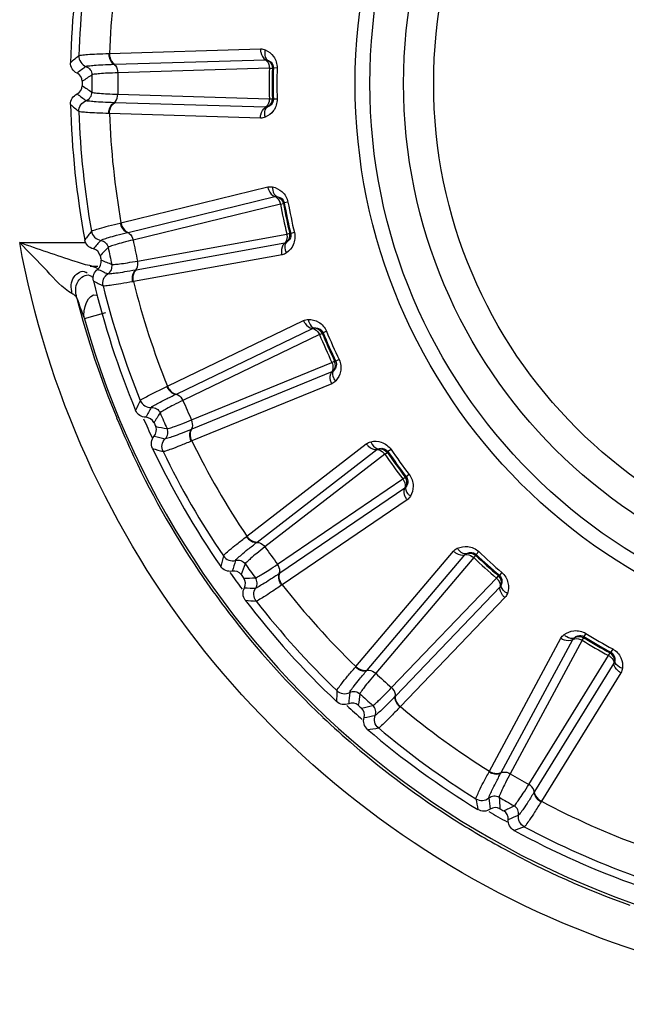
# Model space of a CAD drawing. Header units: millimetres. Extents: x 0 to 4000, y 0 to 3000.
# Tile 63 of 170: x 751 to 764, y 1654 to 1676. Entities that reach past the tile are written whole.
import ezdxf

# ---------------------------------------------------------------- set-up
doc = ezdxf.new("R2010")
doc.units = ezdxf.units.MM
doc.header["$LTSCALE"] = 219.99956
doc.layers.get('0').update_dxf_attribs({"linetype": 'CONTINUOUS'})
doc.layers.add('SUPERFICI', color=7, linetype='CONTINUOUS')

msp = doc.modelspace()

# ---------------------------------------------------------------- linework, layer by layer
at = {"color": 9, "linetype": 'CONTINUOUS'}
for p, q in [((752.761, 1674.849), (752.776, 1674.85)), ((752.776, 1674.85), (756.148, 1674.954)), ((752.874, 1674.609), (752.887, 1674.61)), ((752.887, 1674.61), (756.257, 1674.712)), ((756.435, 1674.529), (756.413, 1674.52)), ((756.519, 1674.527), (756.435, 1674.529)), ((752.887, 1673.751), (752.874, 1673.751)), ((756.257, 1673.649), (752.887, 1673.751)), ((756.413, 1673.84), (756.435, 1673.831)), ((756.519, 1673.833), (756.435, 1673.831)), ((752.776, 1673.511), (752.761, 1673.511)), ((756.148, 1673.406), (752.776, 1673.511)), ((753.033, 1671.067), (756.309, 1671.869)), ((753.191, 1670.855), (756.467, 1671.655)), ((756.679, 1671.514), (756.659, 1671.501)), ((756.762, 1671.529), (756.679, 1671.514)), ((753.018, 1671.063), (753.033, 1671.067)), ((753.178, 1670.851), (753.191, 1670.855)), ((756.8, 1670.835), (756.824, 1670.831)), ((756.906, 1670.851), (756.824, 1670.831)), ((750.773, 1670.626), (752.226, 1670.626)), ((756.688, 1670.615), (753.37, 1670.015)), ((756.631, 1670.356), (753.311, 1669.757)), ((752.383, 1670.103), (752.514, 1670.103)), ((753.37, 1670.015), (753.357, 1670.012)), ((753.311, 1669.757), (753.296, 1669.754)), ((752.217, 1668.928), (752.699, 1669.063)), ((754.071, 1667.419), (757.108, 1668.886)), ((754.27, 1667.245), (757.307, 1668.709)), ((757.544, 1668.615), (757.527, 1668.598)), ((757.622, 1668.647), (757.544, 1668.615)), ((757.804, 1667.976), (757.828, 1667.977)), ((757.904, 1668.013), (757.828, 1667.977)), ((757.74, 1667.738), (754.619, 1666.461)), ((754.057, 1667.413), (754.071, 1667.419)), ((757.738, 1667.472), (754.615, 1666.196)), ((754.258, 1667.239), (754.27, 1667.245)), ((754.619, 1666.461), (754.607, 1666.456)), ((754.615, 1666.196), (754.601, 1666.19)), ((755.844, 1664.068), (758.511, 1666.134)), ((756.075, 1663.939), (758.742, 1666.003)), ((759.062, 1666.007), (758.993, 1665.959)), ((758.993, 1665.959), (758.98, 1665.939)), ((759.38, 1665.389), (759.403, 1665.395)), ((759.47, 1665.446), (759.403, 1665.395)), ((759.367, 1665.142), (756.58, 1663.244)), ((759.42, 1664.882), (756.631, 1662.984)), ((755.832, 1664.058), (755.844, 1664.068)), ((756.065, 1663.93), (756.075, 1663.939)), ((758.276, 1661.158), (760.454, 1663.733)), ((758.529, 1661.08), (760.708, 1663.653)), ((760.962, 1663.663), (760.954, 1663.64)), ((761.02, 1663.724), (760.962, 1663.663)), ((756.58, 1663.244), (756.569, 1663.237)), ((761.46, 1663.185), (761.481, 1663.196)), ((761.536, 1663.26), (761.481, 1663.196)), ((756.631, 1662.984), (756.619, 1662.976)), ((761.498, 1662.941), (759.167, 1660.505)), ((761.604, 1662.698), (759.271, 1660.262)), ((763.366, 1661.826), (763.363, 1661.802)), ((763.41, 1661.898), (763.366, 1661.826)), ((761.259, 1658.817), (762.855, 1661.79)), ((761.523, 1658.794), (763.119, 1661.764)), ((763.952, 1661.462), (763.971, 1661.477)), ((764.011, 1661.551), (763.971, 1661.477)), ((758.266, 1661.146), (758.276, 1661.158)), ((764.04, 1661.232), (762.266, 1658.364)), ((758.52, 1661.07), (758.529, 1661.08)), ((764.195, 1661.016), (762.419, 1658.148)), ((759.167, 1660.505), (759.157, 1660.496)), ((759.271, 1660.262), (759.26, 1660.251)), ((761.252, 1658.804), (761.259, 1658.817)), ((761.516, 1658.782), (761.523, 1658.794)), ((762.266, 1658.364), (762.259, 1658.353)), ((762.419, 1658.148), (762.411, 1658.135))]:
    msp.add_line(p, q, dxfattribs=at)
for radius in [12.641, 12.312, 11.559, 10.887]:
    msp.add_circle((770.902, 1674.18), radius, dxfattribs=at)
for centre, radius, start, end in [((770.902, 1674.18), 19.409, 195.7002, 56.059), ((770.902, 1674.18), 18.819, 169.9001, 178.0999), ((770.902, 1674.18), 18.138, 170.1157, 177.8843), ((766.538, 1657.722), 22.371, 130.218, 130.8436), ((776.1, 1642.345), 40.082, 126.5075, 126.8665), ((808.692, 1590.02), 101.42, 123.72407, 123.86953), ((770.902, 1674.18), 14.471, 178.6186, 181.3814), ((770.902, 1674.18), 14.387, 178.6186, 181.3814), ((808.692, 1758.34), 101.42, 236.13032, 236.27578), ((776.101, 1706.015), 40.082, 233.1335, 233.4924), ((766.538, 1690.639), 22.372, 229.1564, 229.782), ((770.902, 1674.18), 18.819, 181.9001, 190.0999), ((770.902, 1674.18), 18.138, 182.1157, 189.8843), ((770.902, 1674.18), 14.471, 190.6186, 193.3814), ((770.902, 1674.18), 14.387, 190.6186, 193.3814), ((770.056, 1657.174), 22.371, 142.218, 142.8436), ((782.606, 1644.122), 40.082, 138.5075, 138.8665), ((825.364, 1599.716), 101.42, 135.72407, 135.86953), ((790.368, 1764.358), 101.42, 248.13032, 248.27578), ((769.368, 1706.4), 40.082, 245.1335, 245.4924), ((763.212, 1689.372), 22.372, 241.1564, 241.782), ((770.902, 1674.18), 18.138, 194.1157, 201.8843), ((770.902, 1674.18), 18.819, 193.9001, 202.0999), ((770.945, 1674.174), 19.493, 194.2103, 202.5125), ((771.066, 1676.113), 20.172, 199.473, 200.8669), ((770.902, 1674.18), 14.471, 202.6186, 205.3814), ((770.902, 1674.18), 14.387, 202.6186, 205.3814), ((773.61, 1657.37), 22.371, 154.218, 154.8436), ((788.599, 1647.212), 40.082, 150.5075, 150.8665), ((770.99, 1674.191), 19.541, 202.5068, 205.248), ((770.902, 1674.18), 18.909, 203.3334, 204.7371), ((839.656, 1612.667), 101.42, 147.72407, 147.86953), ((771.194, 1766.435), 101.42, 260.13032, 260.27578), ((762.703, 1705.377), 40.082, 257.1335, 257.4924), ((770.902, 1674.18), 18.138, 206.1157, 213.8843), ((760.221, 1687.441), 22.372, 253.1564, 253.782), ((770.902, 1674.18), 14.387, 214.6186, 217.3814), ((770.908, 1674.155), 19.452, 205.257, 214.5453), ((770.902, 1674.18), 18.819, 205.9001, 214.0999), ((770.902, 1674.18), 14.471, 214.6186, 217.3814), ((777.046, 1658.3), 22.371, 166.218, 166.8436), ((770.902, 1674.18), 14.471, 226.6186, 229.3814), ((770.902, 1674.18), 14.387, 226.6186, 229.3814), ((793.82, 1651.481), 40.082, 162.5075, 162.8665), ((850.943, 1628.306), 101.42, 159.72407, 159.86953), ((770.926, 1674.171), 19.476, 214.5527, 217.3112), ((770.902, 1674.18), 18.909, 215.271, 216.6871), ((752.007, 1764.48), 101.42, 272.13032, 272.27578), ((756.396, 1702.991), 40.082, 269.1335, 269.4924), ((770.902, 1674.18), 18.138, 218.1157, 225.8843), ((757.698, 1684.931), 22.372, 265.1564, 265.782), ((770.902, 1674.18), 18.819, 217.9001, 226.0999), ((770.916, 1674.166), 19.464, 217.3179, 226.6033), ((770.902, 1674.18), 14.471, 238.6186, 241.3814), ((770.902, 1674.18), 14.387, 238.6186, 241.3814), ((780.213, 1659.924), 22.371, 178.218, 178.8436), ((798.038, 1656.742), 40.082, 174.5075, 174.8665), ((858.732, 1645.95), 101.42, 171.72407, 171.86953), ((770.902, 1674.18), 18.909, 227.2932, 228.6953), ((733.645, 1758.578), 101.42, 284.13032, 284.27578), ((770.902, 1674.18), 18.138, 230.1157, 237.8843), ((750.723, 1699.345), 40.082, 281.1335, 281.4924), ((770.94, 1674.196), 19.503, 226.6126, 229.3605), ((755.751, 1681.951), 22.372, 277.1564, 277.782), ((770.902, 1674.18), 18.819, 229.9001, 238.0999), ((770.926, 1674.179), 19.481, 229.3593, 237.4448), ((782.974, 1662.172), 22.371, 190.218, 190.8436), ((801.071, 1662.765), 40.082, 186.5075, 186.8665), ((862.682, 1664.827), 101.42, 183.72407, 183.86953), ((770.902, 1674.18), 18.138, 242.1157, 249.8843), ((770.902, 1674.18), 18.909, 239.29, 240.7225), ((716.912, 1748.988), 101.42, 296.13032, 296.27578), ((745.931, 1694.6), 40.082, 293.1335, 293.4924), ((770.885, 1674.123), 19.412, 237.4587, 241.424), ((754.466, 1678.631), 22.372, 289.1564, 289.782), ((770.902, 1674.18), 18.819, 241.9001, 250.0999), ((770.925, 1674.2), 19.498, 241.4268, 250.4221)]:
    msp.add_arc(centre, radius, start, end, dxfattribs=at)
at = {"color": 7, "linetype": 'CONTINUOUS'}
for radius, start, end in [(19, 169.4031, 178.5969), (18.732, 179.848, 180.152), (19, 181.4031, 190.5969), (18.732, 191.848, 192.152), (19, 193.4031, 202.5969), (18.732, 203.848, 204.152), (19, 205.4031, 214.5969), (18.732, 215.848, 216.152), (19, 217.4031, 226.5969), (18.732, 227.848, 228.152), (19, 229.4031, 238.5969), (18.732, 239.848, 240.152), (19, 241.4031, 250.5969)]:
    msp.add_arc((770.902, 1674.18), radius, start, end, dxfattribs=at)
at = {"color": 9, "linetype": 'CONTINUOUS'}
for points, knots in [([(752.093, 1674.804), (752.092, 1674.753), (752.121, 1674.648), (752.207, 1674.58), (752.255, 1674.562)], [0, 0, 0, 0, 0.499997, 1, 1, 1, 1]), ([(752.093, 1674.804), (752.109, 1674.816), (752.179, 1674.817), (752.307, 1674.834), (752.513, 1674.841), (752.671, 1674.847), (752.761, 1674.849)], [0, 0, 0, 0, 0.087839, 0.289256, 0.597274, 1, 1, 1, 1]), ([(752.761, 1674.849), (752.761, 1674.824), (752.77, 1674.735), (752.817, 1674.64), (752.874, 1674.609)], [0, 0, 0, 0, 0.283026, 1, 1, 1, 1]), ([(752.776, 1674.85), (752.776, 1674.824), (752.784, 1674.736), (752.831, 1674.641), (752.887, 1674.61)], [0, 0, 0, 0, 0.283838, 1, 1, 1, 1]), ([(756.148, 1674.954), (756.147, 1674.928), (756.155, 1674.839), (756.201, 1674.744), (756.257, 1674.712)], [0, 0, 0, 0, 0.283328, 1, 1, 1, 1]), ([(756.255, 1674.932), (756.249, 1674.909), (756.234, 1674.831), (756.258, 1674.732), (756.305, 1674.702)], [0, 0, 0, 0, 0.303467, 1, 1, 1, 1]), ([(756.255, 1674.932), (756.327, 1674.9), (756.467, 1674.792), (756.522, 1674.617), (756.519, 1674.527)], [0, 0, 0, 0, 0.463897, 1, 1, 1, 1]), ([(752.255, 1674.562), (752.27, 1674.573), (752.335, 1674.576), (752.454, 1674.592), (752.645, 1674.6), (752.791, 1674.606), (752.874, 1674.609)], [0, 0, 0, 0, 0.089549, 0.291503, 0.598947, 1, 1, 1, 1]), ([(752.255, 1674.562), (752.292, 1674.548), (752.36, 1674.495), (752.385, 1674.413), (752.384, 1674.373)], [0, 0, 0, 0, 0.499996, 1, 1, 1, 1]), ([(752.874, 1674.609), (752.887, 1674.602), (752.942, 1674.553), (752.962, 1674.476), (752.963, 1674.42)], [0, 0, 0, 0, 0.215937, 1, 1, 1, 1]), ([(756.257, 1674.712), (756.271, 1674.704), (756.325, 1674.655), (756.345, 1674.578), (756.345, 1674.522)], [0, 0, 0, 0, 0.216192, 1, 1, 1, 1]), ([(756.305, 1674.702), (756.334, 1674.692), (756.402, 1674.653), (756.436, 1674.574), (756.435, 1674.529)], [0, 0, 0, 0, 0.405768, 1, 1, 1, 1]), ([(752.255, 1673.798), (752.292, 1673.812), (752.36, 1673.865), (752.385, 1673.947), (752.384, 1673.987)], [0, 0, 0, 0, 0.499996, 1, 1, 1, 1]), ([(752.874, 1673.751), (752.887, 1673.759), (752.942, 1673.807), (752.962, 1673.884), (752.963, 1673.94)], [0, 0, 0, 0, 0.215937, 1, 1, 1, 1]), ([(752.093, 1673.556), (752.092, 1673.607), (752.121, 1673.713), (752.207, 1673.78), (752.255, 1673.798)], [0, 0, 0, 0, 0.499997, 1, 1, 1, 1]), ([(752.874, 1673.751), (752.791, 1673.754), (752.645, 1673.76), (752.454, 1673.768), (752.335, 1673.785), (752.27, 1673.787), (752.255, 1673.798)], [0, 0, 0, 0, 0.40089, 0.708362, 0.910393, 1, 1, 1, 1]), ([(752.761, 1673.511), (752.761, 1673.537), (752.77, 1673.625), (752.817, 1673.72), (752.874, 1673.751)], [0, 0, 0, 0, 0.283026, 1, 1, 1, 1]), ([(752.776, 1673.511), (752.776, 1673.536), (752.784, 1673.625), (752.831, 1673.719), (752.887, 1673.751)], [0, 0, 0, 0, 0.283838, 1, 1, 1, 1]), ([(756.519, 1673.833), (756.522, 1673.743), (756.467, 1673.568), (756.326, 1673.46), (756.255, 1673.428)], [0, 0, 0, 0, 0.536345, 1, 1, 1, 1]), ([(756.345, 1673.838), (756.345, 1673.818), (756.338, 1673.748), (756.302, 1673.674), (756.257, 1673.649)], [0, 0, 0, 0, 0.283581, 1, 1, 1, 1]), ([(756.435, 1673.831), (756.436, 1673.786), (756.402, 1673.707), (756.334, 1673.669), (756.305, 1673.658)], [0, 0, 0, 0, 0.592632, 1, 1, 1, 1]), ([(752.761, 1673.511), (752.671, 1673.513), (752.513, 1673.52), (752.307, 1673.526), (752.179, 1673.543), (752.109, 1673.544), (752.093, 1673.556)], [0, 0, 0, 0, 0.402561, 0.71061, 0.912105, 1, 1, 1, 1]), ([(756.148, 1673.406), (756.147, 1673.432), (756.155, 1673.521), (756.201, 1673.616), (756.257, 1673.649)], [0, 0, 0, 0, 0.283328, 1, 1, 1, 1]), ([(756.255, 1673.428), (756.249, 1673.452), (756.234, 1673.529), (756.258, 1673.628), (756.305, 1673.658)], [0, 0, 0, 0, 0.303467, 1, 1, 1, 1]), ([(756.309, 1671.869), (756.314, 1671.844), (756.341, 1671.759), (756.405, 1671.675), (756.467, 1671.655)], [0, 0, 0, 0, 0.283328, 1, 1, 1, 1]), ([(756.419, 1671.871), (756.418, 1671.846), (756.419, 1671.767), (756.463, 1671.676), (756.516, 1671.656)], [0, 0, 0, 0, 0.303467, 1, 1, 1, 1]), ([(756.419, 1671.871), (756.495, 1671.854), (756.655, 1671.777), (756.745, 1671.618), (756.762, 1671.529)], [0, 0, 0, 0, 0.463897, 1, 1, 1, 1]), ([(756.467, 1671.655), (756.482, 1671.651), (756.545, 1671.614), (756.58, 1671.543), (756.592, 1671.488)], [0, 0, 0, 0, 0.216192, 1, 1, 1, 1]), ([(756.516, 1671.656), (756.546, 1671.652), (756.62, 1671.628), (756.671, 1671.558), (756.679, 1671.514)], [0, 0, 0, 0, 0.405768, 1, 1, 1, 1]), ([(752.374, 1670.88), (752.387, 1670.895), (752.455, 1670.91), (752.577, 1670.954), (752.777, 1671.003), (752.93, 1671.042), (753.018, 1671.063)], [0, 0, 0, 0, 0.087839, 0.289256, 0.597274, 1, 1, 1, 1]), ([(753.018, 1671.063), (753.023, 1671.038), (753.05, 1670.953), (753.116, 1670.87), (753.178, 1670.851)], [0, 0, 0, 0, 0.283026, 1, 1, 1, 1]), ([(753.033, 1671.067), (753.038, 1671.042), (753.065, 1670.957), (753.13, 1670.874), (753.191, 1670.855)], [0, 0, 0, 0, 0.283838, 1, 1, 1, 1]), ([(752.374, 1670.88), (752.383, 1670.83), (752.434, 1670.733), (752.533, 1670.685), (752.583, 1670.677)], [0, 0, 0, 0, 0.499997, 1, 1, 1, 1]), ([(752.583, 1670.677), (752.595, 1670.691), (752.658, 1670.707), (752.772, 1670.748), (752.956, 1670.795), (753.098, 1670.832), (753.178, 1670.851)], [0, 0, 0, 0, 0.089549, 0.291503, 0.598947, 1, 1, 1, 1]), ([(753.178, 1670.851), (753.193, 1670.847), (753.257, 1670.811), (753.293, 1670.74), (753.305, 1670.685)], [0, 0, 0, 0, 0.215937, 1, 1, 1, 1]), ([(756.735, 1670.819), (756.739, 1670.8), (756.746, 1670.73), (756.726, 1670.649), (756.688, 1670.615)], [0, 0, 0, 0, 0.283581, 1, 1, 1, 1]), ([(756.906, 1670.851), (756.927, 1670.763), (756.909, 1670.58), (756.795, 1670.445), (756.732, 1670.399)], [0, 0, 0, 0, 0.536345, 1, 1, 1, 1]), ([(756.824, 1670.831), (756.834, 1670.788), (756.817, 1670.703), (756.759, 1670.651), (756.733, 1670.635)], [0, 0, 0, 0, 0.592632, 1, 1, 1, 1]), ([(751.94, 1669.488), (751.722, 1669.611), (751.36, 1670.037), (750.975, 1670.413), (750.773, 1670.626)], [0, 0, 0, 0, 0.460592, 1, 1, 1, 1]), ([(752.383, 1670.103), (752.258, 1670.125), (751.717, 1670.296), (751.185, 1670.481), (750.773, 1670.626)], [0, 0, 0, 0, 0.226059, 1, 1, 1, 1]), ([(762.901, 1655.426), (759.822, 1656.733), (754.23, 1660.948), (751.361, 1667.336), (750.773, 1670.626)], [0, 0, 0, 0, 0.500261, 1, 1, 1, 1]), ([(752.583, 1670.677), (752.622, 1670.671), (752.7, 1670.633), (752.741, 1670.558), (752.749, 1670.519)], [0, 0, 0, 0, 0.499996, 1, 1, 1, 1]), ([(756.631, 1670.356), (756.625, 1670.381), (756.615, 1670.47), (756.64, 1670.572), (756.688, 1670.615)], [0, 0, 0, 0, 0.283328, 1, 1, 1, 1]), ([(756.732, 1670.399), (756.72, 1670.421), (756.69, 1670.494), (756.692, 1670.595), (756.733, 1670.635)], [0, 0, 0, 0, 0.303467, 1, 1, 1, 1]), ([(753.357, 1670.012), (753.368, 1670.023), (753.412, 1670.081), (753.416, 1670.161), (753.405, 1670.216)], [0, 0, 0, 0, 0.215937, 1, 1, 1, 1]), ([(751.94, 1669.488), (751.92, 1669.613), (751.891, 1669.851), (752.166, 1670.018), (752.245, 1669.97)], [0, 0, 0, 0, 0.575841, 1, 1, 1, 1]), ([(752.048, 1669.389), (752.018, 1669.51), (751.988, 1669.751), (752.248, 1669.934), (752.337, 1669.894)], [0, 0, 0, 0, 0.56255, 1, 1, 1, 1]), ([(752.245, 1669.97), (752.251, 1669.967), (752.262, 1669.959), (752.273, 1669.951), (752.278, 1669.947)], [0, 0, 0, 0, 0.48367, 1, 1, 1, 1]), ([(752.458, 1670.071), (752.443, 1670.076), (752.407, 1670.086), (752.37, 1670.093), (752.349, 1670.096)], [0, 0, 0, 0, 0.426987, 1, 1, 1, 1]), ([(752.518, 1670.033), (752.512, 1670.041), (752.494, 1670.057), (752.471, 1670.066), (752.458, 1670.071)], [0, 0, 0, 0, 0.404101, 1, 1, 1, 1]), ([(752.634, 1669.659), (752.622, 1669.709), (752.629, 1669.818), (752.699, 1669.902), (752.742, 1669.93)], [0, 0, 0, 0, 0.499997, 1, 1, 1, 1]), ([(752.742, 1669.93), (752.775, 1669.951), (752.831, 1670.017), (752.838, 1670.102), (752.829, 1670.141)], [0, 0, 0, 0, 0.499996, 1, 1, 1, 1]), ([(753.357, 1670.012), (753.275, 1669.998), (753.131, 1669.974), (752.943, 1669.942), (752.823, 1669.933), (752.759, 1669.922), (752.742, 1669.93)], [0, 0, 0, 0, 0.40089, 0.708362, 0.910393, 1, 1, 1, 1]), ([(753.296, 1669.754), (753.291, 1669.779), (753.281, 1669.868), (753.308, 1669.97), (753.357, 1670.012)], [0, 0, 0, 0, 0.283026, 1, 1, 1, 1]), ([(753.311, 1669.757), (753.306, 1669.782), (753.296, 1669.87), (753.321, 1669.972), (753.37, 1670.015)], [0, 0, 0, 0, 0.283838, 1, 1, 1, 1]), ([(752.337, 1669.894), (752.349, 1669.888), (752.374, 1669.874), (752.398, 1669.857), (752.41, 1669.848)], [0, 0, 0, 0, 0.468722, 1, 1, 1, 1]), ([(753.296, 1669.754), (753.208, 1669.737), (753.052, 1669.711), (752.849, 1669.674), (752.72, 1669.665), (752.652, 1669.651), (752.634, 1669.659)], [0, 0, 0, 0, 0.402561, 0.71061, 0.912105, 1, 1, 1, 1]), ([(752.048, 1669.389), (752.042, 1669.408), (752.007, 1669.447), (751.966, 1669.474), (751.94, 1669.488)], [0, 0, 0, 0, 0.405042, 1, 1, 1, 1]), ([(757.108, 1668.886), (757.119, 1668.862), (757.162, 1668.784), (757.243, 1668.716), (757.307, 1668.709)], [0, 0, 0, 0, 0.283328, 1, 1, 1, 1]), ([(757.216, 1668.91), (757.294, 1668.91), (757.466, 1668.868), (757.587, 1668.731), (757.622, 1668.647)], [0, 0, 0, 0, 0.463897, 1, 1, 1, 1]), ([(757.216, 1668.91), (757.219, 1668.886), (757.237, 1668.809), (757.299, 1668.728), (757.355, 1668.72)], [0, 0, 0, 0, 0.303467, 1, 1, 1, 1]), ([(757.307, 1668.709), (757.323, 1668.708), (757.392, 1668.686), (757.442, 1668.623), (757.465, 1668.572)], [0, 0, 0, 0, 0.216192, 1, 1, 1, 1]), ([(757.355, 1668.72), (757.385, 1668.722), (757.463, 1668.715), (757.527, 1668.656), (757.544, 1668.615)], [0, 0, 0, 0, 0.40577, 1, 1, 1, 1]), ([(757.828, 1667.977), (757.847, 1667.937), (757.848, 1667.851), (757.802, 1667.788), (757.78, 1667.766)], [0, 0, 0, 0, 0.592632, 1, 1, 1, 1]), ([(757.904, 1668.013), (757.943, 1667.932), (757.963, 1667.75), (757.879, 1667.594), (757.827, 1667.536)], [0, 0, 0, 0, 0.536345, 1, 1, 1, 1]), ([(757.738, 1667.472), (757.727, 1667.496), (757.698, 1667.58), (757.701, 1667.686), (757.74, 1667.738)], [0, 0, 0, 0, 0.283328, 1, 1, 1, 1]), ([(757.743, 1667.947), (757.751, 1667.929), (757.773, 1667.862), (757.77, 1667.779), (757.74, 1667.738)], [0, 0, 0, 0, 0.283581, 1, 1, 1, 1]), ([(757.827, 1667.536), (757.812, 1667.555), (757.767, 1667.62), (757.748, 1667.719), (757.78, 1667.766)], [0, 0, 0, 0, 0.303467, 1, 1, 1, 1]), ([(753.465, 1667.1), (753.475, 1667.117), (753.538, 1667.147), (753.649, 1667.215), (753.834, 1667.304), (753.976, 1667.374), (754.057, 1667.413)], [0, 0, 0, 0, 0.087839, 0.289256, 0.597274, 1, 1, 1, 1]), ([(754.057, 1667.413), (754.067, 1667.39), (754.112, 1667.312), (754.193, 1667.245), (754.258, 1667.239)], [0, 0, 0, 0, 0.283026, 1, 1, 1, 1]), ([(754.071, 1667.419), (754.081, 1667.396), (754.125, 1667.319), (754.206, 1667.251), (754.27, 1667.245)], [0, 0, 0, 0, 0.283838, 1, 1, 1, 1]), ([(753.465, 1667.1), (753.485, 1667.053), (753.555, 1666.969), (753.661, 1666.942), (753.712, 1666.945)], [0, 0, 0, 0, 0.499997, 1, 1, 1, 1]), ([(753.712, 1666.945), (753.721, 1666.961), (753.779, 1666.989), (753.881, 1667.053), (754.052, 1667.138), (754.183, 1667.203), (754.258, 1667.239)], [0, 0, 0, 0, 0.089549, 0.291503, 0.598947, 1, 1, 1, 1]), ([(754.258, 1667.239), (754.273, 1667.238), (754.343, 1667.216), (754.393, 1667.154), (754.416, 1667.103)], [0, 0, 0, 0, 0.215937, 1, 1, 1, 1]), ([(753.712, 1666.945), (753.752, 1666.947), (753.835, 1666.926), (753.891, 1666.861), (753.907, 1666.825)], [0, 0, 0, 0, 0.499996, 1, 1, 1, 1]), ([(754.607, 1666.456), (754.616, 1666.468), (754.646, 1666.534), (754.633, 1666.613), (754.611, 1666.665)], [0, 0, 0, 0, 0.215937, 1, 1, 1, 1]), ([(754.022, 1666.247), (754.051, 1666.275), (754.091, 1666.351), (754.08, 1666.436), (754.064, 1666.472)], [0, 0, 0, 0, 0.499996, 1, 1, 1, 1]), ([(754.607, 1666.456), (754.53, 1666.424), (754.394, 1666.371), (754.217, 1666.3), (754.101, 1666.267), (754.04, 1666.243), (754.022, 1666.247)], [0, 0, 0, 0, 0.40089, 0.708362, 0.910393, 1, 1, 1, 1]), ([(754.601, 1666.19), (754.591, 1666.214), (754.563, 1666.298), (754.568, 1666.404), (754.607, 1666.456)], [0, 0, 0, 0, 0.283026, 1, 1, 1, 1]), ([(754.615, 1666.196), (754.605, 1666.219), (754.577, 1666.304), (754.58, 1666.409), (754.619, 1666.461)], [0, 0, 0, 0, 0.283838, 1, 1, 1, 1]), ([(753.973, 1665.96), (753.951, 1666.006), (753.935, 1666.114), (753.986, 1666.211), (754.022, 1666.247)], [0, 0, 0, 0, 0.499997, 1, 1, 1, 1]), ([(754.601, 1666.19), (754.518, 1666.156), (754.371, 1666.097), (754.181, 1666.019), (754.056, 1665.983), (753.992, 1665.956), (753.973, 1665.96)], [0, 0, 0, 0, 0.402561, 0.71061, 0.912105, 1, 1, 1, 1]), ([(758.61, 1666.18), (758.687, 1666.196), (758.864, 1666.19), (759.011, 1666.081), (759.062, 1666.007)], [0, 0, 0, 0, 0.463897, 1, 1, 1, 1]), ([(758.511, 1666.134), (758.526, 1666.113), (758.584, 1666.046), (758.677, 1665.996), (758.742, 1666.003)], [0, 0, 0, 0, 0.283328, 1, 1, 1, 1]), ([(758.61, 1666.18), (758.619, 1666.157), (758.653, 1666.085), (758.73, 1666.019), (758.786, 1666.023)], [0, 0, 0, 0, 0.303467, 1, 1, 1, 1]), ([(758.742, 1666.003), (758.757, 1666.004), (758.83, 1665.997), (758.891, 1665.946), (758.924, 1665.901)], [0, 0, 0, 0, 0.216192, 1, 1, 1, 1]), ([(758.786, 1666.023), (758.816, 1666.031), (758.893, 1666.04), (758.967, 1665.996), (758.993, 1665.959)], [0, 0, 0, 0, 0.405768, 1, 1, 1, 1]), ([(759.326, 1665.348), (759.338, 1665.331), (759.373, 1665.27), (759.388, 1665.189), (759.367, 1665.142)], [0, 0, 0, 0, 0.283581, 1, 1, 1, 1]), ([(759.403, 1665.395), (759.43, 1665.359), (759.449, 1665.275), (759.417, 1665.204), (759.4, 1665.178)], [0, 0, 0, 0, 0.592632, 1, 1, 1, 1]), ([(759.47, 1665.446), (759.525, 1665.374), (759.583, 1665.2), (759.533, 1665.03), (759.495, 1664.963)], [0, 0, 0, 0, 0.536345, 1, 1, 1, 1]), ([(759.42, 1664.882), (759.405, 1664.903), (759.359, 1664.979), (759.34, 1665.083), (759.367, 1665.142)], [0, 0, 0, 0, 0.283328, 1, 1, 1, 1]), ([(759.495, 1664.963), (759.475, 1664.978), (759.418, 1665.032), (759.379, 1665.126), (759.4, 1665.178)], [0, 0, 0, 0, 0.303467, 1, 1, 1, 1]), ([(755.319, 1663.63), (755.324, 1663.648), (755.38, 1663.69), (755.474, 1663.78), (755.637, 1663.906), (755.761, 1664.004), (755.832, 1664.058)], [0, 0, 0, 0, 0.087839, 0.289256, 0.597274, 1, 1, 1, 1]), ([(755.832, 1664.058), (755.847, 1664.038), (755.906, 1663.971), (756, 1663.923), (756.065, 1663.93)], [0, 0, 0, 0, 0.283026, 1, 1, 1, 1]), ([(755.844, 1664.068), (755.859, 1664.047), (755.918, 1663.98), (756.011, 1663.931), (756.075, 1663.939)], [0, 0, 0, 0, 0.283838, 1, 1, 1, 1]), ([(755.592, 1663.529), (755.597, 1663.546), (755.648, 1663.587), (755.735, 1663.67), (755.885, 1663.788), (755.999, 1663.879), (756.065, 1663.93)], [0, 0, 0, 0, 0.089549, 0.291503, 0.598947, 1, 1, 1, 1]), ([(756.065, 1663.93), (756.08, 1663.932), (756.153, 1663.926), (756.214, 1663.875), (756.248, 1663.83)], [0, 0, 0, 0, 0.215937, 1, 1, 1, 1]), ([(760.542, 1663.799), (760.614, 1663.83), (760.788, 1663.862), (760.955, 1663.786), (761.02, 1663.724)], [0, 0, 0, 0, 0.463897, 1, 1, 1, 1]), ([(760.542, 1663.799), (760.556, 1663.778), (760.604, 1663.716), (760.693, 1663.667), (760.747, 1663.682)], [0, 0, 0, 0, 0.303467, 1, 1, 1, 1]), ([(755.319, 1663.63), (755.347, 1663.587), (755.433, 1663.519), (755.542, 1663.515), (755.592, 1663.529)], [0, 0, 0, 0, 0.499997, 1, 1, 1, 1]), ([(760.454, 1663.733), (760.473, 1663.716), (760.545, 1663.663), (760.646, 1663.633), (760.708, 1663.653)], [0, 0, 0, 0, 0.283328, 1, 1, 1, 1]), ([(760.708, 1663.653), (760.722, 1663.658), (760.795, 1663.666), (760.866, 1663.629), (760.908, 1663.591)], [0, 0, 0, 0, 0.216192, 1, 1, 1, 1]), ([(760.747, 1663.682), (760.774, 1663.697), (760.848, 1663.721), (760.93, 1663.694), (760.962, 1663.663)], [0, 0, 0, 0, 0.405768, 1, 1, 1, 1]), ([(755.592, 1663.529), (755.63, 1663.539), (755.716, 1663.537), (755.784, 1663.484), (755.807, 1663.452)], [0, 0, 0, 0, 0.499996, 1, 1, 1, 1]), ([(756.569, 1663.237), (756.575, 1663.251), (756.591, 1663.322), (756.562, 1663.396), (756.53, 1663.442)], [0, 0, 0, 0, 0.215937, 1, 1, 1, 1]), ([(756.041, 1662.911), (756.063, 1662.944), (756.086, 1663.027), (756.058, 1663.108), (756.034, 1663.14)], [0, 0, 0, 0, 0.499996, 1, 1, 1, 1]), ([(756.569, 1663.237), (756.5, 1663.19), (756.378, 1663.109), (756.22, 1663.004), (756.113, 1662.947), (756.059, 1662.91), (756.041, 1662.911)], [0, 0, 0, 0, 0.40089, 0.708362, 0.910393, 1, 1, 1, 1]), ([(756.619, 1662.976), (756.604, 1662.996), (756.559, 1663.074), (756.541, 1663.178), (756.569, 1663.237)], [0, 0, 0, 0, 0.283026, 1, 1, 1, 1]), ([(756.631, 1662.984), (756.616, 1663.005), (756.571, 1663.082), (756.553, 1663.185), (756.58, 1663.244)], [0, 0, 0, 0, 0.283838, 1, 1, 1, 1]), ([(761.416, 1663.134), (761.431, 1663.12), (761.478, 1663.068), (761.509, 1662.991), (761.498, 1662.941)], [0, 0, 0, 0, 0.283581, 1, 1, 1, 1]), ([(761.481, 1663.196), (761.515, 1663.167), (761.551, 1663.088), (761.534, 1663.012), (761.523, 1662.983)], [0, 0, 0, 0, 0.592631, 1, 1, 1, 1]), ([(761.536, 1663.26), (761.604, 1663.201), (761.697, 1663.043), (761.684, 1662.867), (761.66, 1662.792)], [0, 0, 0, 0, 0.536344, 1, 1, 1, 1]), ([(756.052, 1662.62), (756.021, 1662.66), (755.983, 1662.763), (756.013, 1662.868), (756.041, 1662.911)], [0, 0, 0, 0, 0.499997, 1, 1, 1, 1]), ([(756.619, 1662.976), (756.545, 1662.925), (756.413, 1662.837), (756.243, 1662.721), (756.129, 1662.66), (756.072, 1662.62), (756.052, 1662.62)], [0, 0, 0, 0, 0.402561, 0.71061, 0.912105, 1, 1, 1, 1]), ([(761.604, 1662.698), (761.585, 1662.715), (761.524, 1662.78), (761.484, 1662.878), (761.498, 1662.941)], [0, 0, 0, 0, 0.283328, 1, 1, 1, 1]), ([(761.66, 1662.792), (761.638, 1662.803), (761.571, 1662.844), (761.513, 1662.928), (761.523, 1662.983)], [0, 0, 0, 0, 0.303467, 1, 1, 1, 1]), ([(762.927, 1661.872), (762.991, 1661.918), (763.154, 1661.985), (763.333, 1661.945), (763.41, 1661.898)], [0, 0, 0, 0, 0.463897, 1, 1, 1, 1]), ([(762.927, 1661.872), (762.944, 1661.854), (763.004, 1661.803), (763.101, 1661.774), (763.151, 1661.8)], [0, 0, 0, 0, 0.303467, 1, 1, 1, 1]), ([(763.151, 1661.8), (763.175, 1661.82), (763.242, 1661.859), (763.328, 1661.85), (763.366, 1661.826)], [0, 0, 0, 0, 0.405768, 1, 1, 1, 1]), ([(762.855, 1661.79), (762.877, 1661.777), (762.958, 1661.739), (763.063, 1661.731), (763.119, 1661.764)], [0, 0, 0, 0, 0.283328, 1, 1, 1, 1]), ([(763.119, 1661.764), (763.133, 1661.771), (763.202, 1661.794), (763.279, 1661.772), (763.328, 1661.745)], [0, 0, 0, 0, 0.216192, 1, 1, 1, 1]), ([(763.92, 1661.403), (763.937, 1661.393), (763.994, 1661.352), (764.04, 1661.283), (764.04, 1661.232)], [0, 0, 0, 0, 0.283581, 1, 1, 1, 1]), ([(763.971, 1661.477), (764.01, 1661.456), (764.061, 1661.386), (764.061, 1661.308), (764.056, 1661.278)], [0, 0, 0, 0, 0.592632, 1, 1, 1, 1]), ([(764.011, 1661.551), (764.09, 1661.508), (764.214, 1661.373), (764.238, 1661.198), (764.23, 1661.12)], [0, 0, 0, 0, 0.536345, 1, 1, 1, 1]), ([(757.853, 1660.62), (757.854, 1660.64), (757.9, 1660.692), (757.973, 1660.799), (758.106, 1660.957), (758.207, 1661.078), (758.266, 1661.146)], [0, 0, 0, 0, 0.087839, 0.289256, 0.597274, 1, 1, 1, 1]), ([(758.266, 1661.146), (758.285, 1661.129), (758.357, 1661.076), (758.459, 1661.048), (758.52, 1661.07)], [0, 0, 0, 0, 0.283026, 1, 1, 1, 1]), ([(758.276, 1661.158), (758.295, 1661.141), (758.366, 1661.088), (758.467, 1661.059), (758.529, 1661.08)], [0, 0, 0, 0, 0.283838, 1, 1, 1, 1]), ([(764.195, 1661.016), (764.173, 1661.028), (764.099, 1661.08), (764.04, 1661.167), (764.04, 1661.232)], [0, 0, 0, 0, 0.283328, 1, 1, 1, 1]), ([(764.23, 1661.12), (764.206, 1661.126), (764.132, 1661.152), (764.058, 1661.222), (764.056, 1661.278)], [0, 0, 0, 0, 0.303467, 1, 1, 1, 1]), ([(758.141, 1660.578), (758.142, 1660.597), (758.184, 1660.647), (758.252, 1660.747), (758.373, 1660.893), (758.466, 1661.006), (758.52, 1661.07)], [0, 0, 0, 0, 0.089549, 0.291503, 0.598947, 1, 1, 1, 1]), ([(758.52, 1661.07), (758.535, 1661.075), (758.607, 1661.083), (758.678, 1661.046), (758.72, 1661.009)], [0, 0, 0, 0, 0.215937, 1, 1, 1, 1]), ([(757.853, 1660.62), (757.889, 1660.585), (757.988, 1660.536), (758.095, 1660.555), (758.141, 1660.578)], [0, 0, 0, 0, 0.499997, 1, 1, 1, 1]), ([(758.141, 1660.578), (758.176, 1660.597), (758.261, 1660.612), (758.338, 1660.575), (758.368, 1660.548)], [0, 0, 0, 0, 0.499996, 1, 1, 1, 1]), ([(759.157, 1660.496), (759.1, 1660.436), (758.997, 1660.332), (758.864, 1660.195), (758.772, 1660.117), (758.727, 1660.071), (758.708, 1660.067)], [0, 0, 0, 0, 0.40089, 0.708362, 0.910393, 1, 1, 1, 1]), ([(759.157, 1660.496), (759.161, 1660.511), (759.162, 1660.584), (759.118, 1660.65), (759.076, 1660.688)], [0, 0, 0, 0, 0.215937, 1, 1, 1, 1]), ([(759.26, 1660.251), (759.241, 1660.268), (759.181, 1660.334), (759.143, 1660.432), (759.157, 1660.496)], [0, 0, 0, 0, 0.283026, 1, 1, 1, 1]), ([(759.271, 1660.262), (759.252, 1660.279), (759.192, 1660.345), (759.152, 1660.442), (759.167, 1660.505)], [0, 0, 0, 0, 0.283838, 1, 1, 1, 1]), ([(758.708, 1660.067), (758.723, 1660.104), (758.729, 1660.19), (758.684, 1660.263), (758.654, 1660.29)], [0, 0, 0, 0, 0.499996, 1, 1, 1, 1]), ([(758.78, 1659.785), (758.741, 1659.818), (758.683, 1659.91), (758.69, 1660.02), (758.708, 1660.067)], [0, 0, 0, 0, 0.499997, 1, 1, 1, 1]), ([(759.26, 1660.251), (759.198, 1660.186), (759.088, 1660.072), (758.946, 1659.924), (758.847, 1659.84), (758.799, 1659.789), (758.78, 1659.785)], [0, 0, 0, 0, 0.402561, 0.71061, 0.912105, 1, 1, 1, 1]), ([(760.957, 1658.203), (760.955, 1658.223), (760.989, 1658.284), (761.038, 1658.404), (761.135, 1658.585), (761.209, 1658.725), (761.252, 1658.804)], [0, 0, 0, 0, 0.087839, 0.289256, 0.597274, 1, 1, 1, 1]), ([(761.248, 1658.222), (761.245, 1658.241), (761.276, 1658.298), (761.321, 1658.41), (761.41, 1658.579), (761.477, 1658.709), (761.516, 1658.782)], [0, 0, 0, 0, 0.089549, 0.291503, 0.598947, 1, 1, 1, 1]), ([(761.252, 1658.804), (761.274, 1658.791), (761.355, 1658.755), (761.461, 1658.748), (761.516, 1658.782)], [0, 0, 0, 0, 0.283026, 1, 1, 1, 1]), ([(761.259, 1658.817), (761.281, 1658.805), (761.362, 1658.768), (761.467, 1658.761), (761.523, 1658.794)], [0, 0, 0, 0, 0.283838, 1, 1, 1, 1]), ([(761.516, 1658.782), (761.53, 1658.79), (761.599, 1658.813), (761.676, 1658.792), (761.725, 1658.764)], [0, 0, 0, 0, 0.215937, 1, 1, 1, 1]), ([(762.259, 1658.353), (762.259, 1658.368), (762.245, 1658.44), (762.188, 1658.496), (762.14, 1658.525)], [0, 0, 0, 0, 0.215937, 1, 1, 1, 1]), ([(762.259, 1658.353), (762.215, 1658.282), (762.137, 1658.159), (762.035, 1657.998), (761.961, 1657.903), (761.926, 1657.848), (761.909, 1657.84)], [0, 0, 0, 0, 0.40089, 0.708362, 0.910393, 1, 1, 1, 1]), ([(762.411, 1658.135), (762.389, 1658.148), (762.316, 1658.2), (762.258, 1658.288), (762.259, 1658.353)], [0, 0, 0, 0, 0.283026, 1, 1, 1, 1]), ([(762.419, 1658.148), (762.397, 1658.161), (762.324, 1658.212), (762.265, 1658.3), (762.266, 1658.364)], [0, 0, 0, 0, 0.283838, 1, 1, 1, 1]), ([(760.957, 1658.203), (761, 1658.177), (761.106, 1658.149), (761.208, 1658.19), (761.248, 1658.222)], [0, 0, 0, 0, 0.499997, 1, 1, 1, 1]), ([(761.248, 1658.222), (761.279, 1658.248), (761.358, 1658.28), (761.441, 1658.26), (761.476, 1658.24)], [0, 0, 0, 0, 0.499996, 1, 1, 1, 1]), ([(762.411, 1658.135), (762.364, 1658.058), (762.279, 1657.925), (762.171, 1657.75), (762.092, 1657.647), (762.056, 1657.587), (762.038, 1657.579)], [0, 0, 0, 0, 0.402561, 0.71061, 0.912105, 1, 1, 1, 1]), ([(761.909, 1657.84), (761.916, 1657.88), (761.904, 1657.965), (761.845, 1658.027), (761.81, 1658.047)], [0, 0, 0, 0, 0.499996, 1, 1, 1, 1]), ([(762.038, 1657.579), (761.993, 1657.603), (761.916, 1657.682), (761.901, 1657.79), (761.909, 1657.84)], [0, 0, 0, 0, 0.499997, 1, 1, 1, 1]), ([(781.605, 1656.819), (778.863, 1655.136), (772.48, 1653.056), (765.861, 1654.169), (762.901, 1655.426)], [0, 0, 0, 0, 0.500141, 1, 1, 1, 1])]:
    msp.add_open_spline(points, degree=3, knots=knots, dxfattribs=at)
for points in [[(756.148, 1674.954), (756.184, 1674.955), (756.222, 1674.947), (756.255, 1674.932)], [(756.257, 1674.712), (756.273, 1674.712), (756.292, 1674.71), (756.302, 1674.698)], [(756.305, 1674.702), (756.368, 1674.67), (756.414, 1674.591), (756.413, 1674.52)], [(756.305, 1673.658), (756.368, 1673.691), (756.414, 1673.77), (756.413, 1673.84)], [(756.305, 1673.658), (756.291, 1673.652), (756.272, 1673.646), (756.259, 1673.654)], [(756.255, 1673.428), (756.222, 1673.413), (756.184, 1673.405), (756.148, 1673.406)], [(756.309, 1671.869), (756.345, 1671.878), (756.383, 1671.878), (756.419, 1671.871)], [(756.467, 1671.655), (756.482, 1671.659), (756.501, 1671.661), (756.513, 1671.651)], [(756.516, 1671.656), (756.583, 1671.637), (756.645, 1671.57), (756.659, 1671.501)], [(756.733, 1670.635), (756.787, 1670.68), (756.816, 1670.766), (756.8, 1670.835)], [(756.733, 1670.635), (756.72, 1670.626), (756.703, 1670.616), (756.689, 1670.621)], [(756.732, 1670.399), (756.702, 1670.378), (756.667, 1670.362), (756.631, 1670.356)], [(752.217, 1668.928), (752.165, 1669.118), (752.307, 1669.523), (752.49, 1669.452)], [(757.108, 1668.886), (757.141, 1668.902), (757.179, 1668.91), (757.216, 1668.91)], [(757.307, 1668.709), (757.321, 1668.716), (757.34, 1668.722), (757.354, 1668.715)], [(757.355, 1668.72), (757.425, 1668.716), (757.5, 1668.663), (757.527, 1668.598)], [(757.78, 1667.766), (757.823, 1667.821), (757.834, 1667.912), (757.804, 1667.976)], [(757.78, 1667.766), (757.769, 1667.755), (757.754, 1667.742), (757.739, 1667.744)], [(757.827, 1667.536), (757.803, 1667.509), (757.772, 1667.486), (757.738, 1667.472)], [(758.511, 1666.134), (758.54, 1666.156), (758.575, 1666.172), (758.61, 1666.18)], [(758.742, 1666.003), (758.754, 1666.012), (758.771, 1666.021), (758.786, 1666.017)], [(758.786, 1666.023), (758.856, 1666.033), (758.94, 1665.997), (758.98, 1665.939)], [(759.4, 1665.178), (759.431, 1665.241), (759.422, 1665.332), (759.38, 1665.389)], [(759.4, 1665.178), (759.392, 1665.165), (759.38, 1665.149), (759.365, 1665.148)], [(759.495, 1664.963), (759.476, 1664.931), (759.45, 1664.902), (759.42, 1664.882)], [(760.454, 1663.733), (760.478, 1663.761), (760.509, 1663.784), (760.542, 1663.799)], [(760.708, 1663.653), (760.718, 1663.665), (760.732, 1663.677), (760.748, 1663.677)], [(760.747, 1663.682), (760.813, 1663.707), (760.903, 1663.689), (760.954, 1663.64)], [(761.523, 1662.983), (761.54, 1663.052), (761.513, 1663.139), (761.46, 1663.185)], [(761.523, 1662.983), (761.518, 1662.969), (761.51, 1662.951), (761.495, 1662.947)], [(761.66, 1662.792), (761.649, 1662.758), (761.63, 1662.724), (761.604, 1662.698)], [(762.855, 1661.79), (762.872, 1661.822), (762.898, 1661.85), (762.927, 1661.872)], [(763.119, 1661.764), (763.127, 1661.777), (763.138, 1661.793), (763.154, 1661.795)], [(763.151, 1661.8), (763.211, 1661.838), (763.302, 1661.839), (763.363, 1661.802)], [(764.056, 1661.278), (764.059, 1661.348), (764.014, 1661.428), (763.952, 1661.462)], [(764.056, 1661.278), (764.054, 1661.263), (764.05, 1661.244), (764.036, 1661.236)], [(764.23, 1661.12), (764.226, 1661.083), (764.214, 1661.047), (764.195, 1661.016)]]:
    msp.add_open_spline(points, degree=3, dxfattribs=at)
at = {"color": 7, "linetype": 'CONTINUOUS'}
for points, knots in [([(752.053, 1674.412), (752.01, 1674.432), (751.933, 1674.499), (751.906, 1674.598), (751.908, 1674.645)], [0, 0, 0, 0, 0.500009, 1, 1, 1, 1]), ([(751.908, 1673.715), (751.906, 1673.763), (751.933, 1673.861), (752.01, 1673.928), (752.053, 1673.948)], [0, 0, 0, 0, 0.499991, 1, 1, 1, 1]), ([(752.417, 1670.488), (752.37, 1670.499), (752.281, 1670.548), (752.235, 1670.639), (752.226, 1670.686)], [0, 0, 0, 0, 0.500008, 1, 1, 1, 1]), ([(752.419, 1669.776), (752.408, 1669.823), (752.414, 1669.925), (752.475, 1670.006), (752.514, 1670.035)], [0, 0, 0, 0, 0.499991, 1, 1, 1, 1]), ([(753.589, 1666.726), (753.541, 1666.726), (753.443, 1666.756), (753.379, 1666.835), (753.36, 1666.88)], [0, 0, 0, 0, 0.500009, 1, 1, 1, 1]), ([(753.739, 1666.029), (753.718, 1666.073), (753.702, 1666.174), (753.746, 1666.266), (753.777, 1666.302)], [0, 0, 0, 0, 0.499991, 1, 1, 1, 1]), ([(755.517, 1663.289), (755.47, 1663.279), (755.368, 1663.288), (755.289, 1663.353), (755.262, 1663.392)], [0, 0, 0, 0, 0.499984, 1, 1, 1, 1]), ([(755.809, 1662.639), (755.779, 1662.677), (755.743, 1662.773), (755.766, 1662.872), (755.789, 1662.914)], [0, 0, 0, 0, 0.499991, 1, 1, 1, 1]), ([(758.117, 1660.328), (758.073, 1660.309), (757.972, 1660.297), (757.881, 1660.343), (757.846, 1660.376)], [0, 0, 0, 0, 0.500009, 1, 1, 1, 1]), ([(758.538, 1659.753), (758.502, 1659.785), (758.446, 1659.87), (758.448, 1659.972), (758.462, 1660.018)], [0, 0, 0, 0, 0.500013, 1, 1, 1, 1]), ([(761.277, 1657.973), (761.238, 1657.945), (761.141, 1657.912), (761.043, 1657.938), (761.002, 1657.963)], [0, 0, 0, 0, 0.500009, 1, 1, 1, 1]), ([(761.808, 1657.498), (761.766, 1657.521), (761.693, 1657.593), (761.674, 1657.693), (761.678, 1657.741)], [0, 0, 0, 0, 0.500009, 1, 1, 1, 1])]:
    msp.add_open_spline(points, degree=3, knots=knots, dxfattribs=at)
for points in [[(752.17, 1674.23), (752.17, 1674.302), (752.119, 1674.382), (752.053, 1674.412)], [(752.053, 1673.948), (752.119, 1673.978), (752.17, 1674.058), (752.17, 1674.13)], [(752.569, 1670.334), (752.554, 1670.405), (752.488, 1670.473), (752.417, 1670.488)], [(752.514, 1670.035), (752.571, 1670.077), (752.605, 1670.167), (752.59, 1670.237)], [(753.769, 1666.607), (753.74, 1666.673), (753.661, 1666.725), (753.589, 1666.726)], [(753.777, 1666.302), (753.825, 1666.356), (753.839, 1666.45), (753.81, 1666.516)], [(755.718, 1663.21), (755.676, 1663.269), (755.588, 1663.303), (755.517, 1663.289)], [(755.789, 1662.914), (755.825, 1662.977), (755.819, 1663.072), (755.777, 1663.13)], [(758.331, 1660.293), (758.278, 1660.342), (758.184, 1660.357), (758.117, 1660.328)], [(758.462, 1660.018), (758.484, 1660.087), (758.459, 1660.178), (758.405, 1660.227)], [(761.493, 1657.983), (761.431, 1658.019), (761.336, 1658.015), (761.277, 1657.973)], [(761.678, 1657.741), (761.685, 1657.813), (761.642, 1657.897), (761.579, 1657.933)]]:
    msp.add_open_spline(points, degree=3, dxfattribs=at)
at = {"layer": 'SUPERFICI', "color": 9, "linetype": 'CONTINUOUS'}
for p, q in [((756.345, 1674.522), (752.963, 1674.42)), ((756.345, 1674.522), (756.413, 1674.52)), ((752.963, 1673.94), (756.345, 1673.838)), ((756.345, 1673.838), (756.413, 1673.84)), ((756.592, 1671.488), (753.305, 1670.685)), ((756.592, 1671.488), (756.659, 1671.501)), ((753.405, 1670.216), (756.735, 1670.819)), ((756.735, 1670.819), (756.8, 1670.835)), ((757.465, 1668.572), (754.416, 1667.103)), ((757.465, 1668.572), (757.527, 1668.598)), ((757.743, 1667.947), (757.804, 1667.976)), ((754.611, 1666.665), (757.743, 1667.947)), ((758.924, 1665.901), (756.248, 1663.83)), ((758.924, 1665.901), (758.98, 1665.939)), ((756.53, 1663.442), (759.326, 1665.348)), ((759.326, 1665.348), (759.38, 1665.389)), ((760.908, 1663.591), (758.72, 1661.009)), ((760.908, 1663.591), (760.954, 1663.64)), ((759.076, 1660.688), (761.416, 1663.134)), ((761.416, 1663.134), (761.46, 1663.185)), ((763.328, 1661.745), (763.363, 1661.802)), ((763.328, 1661.745), (761.725, 1658.764)), ((762.14, 1658.525), (763.92, 1661.403)), ((763.92, 1661.403), (763.952, 1661.462))]:
    msp.add_line(p, q, dxfattribs=at)
for radius, start, end in [(18.519, 179.4031, 180.5969), (17.941, 179.2343, 180.7657), (14.56, 178.6549, 181.3451), (14.493, 178.6549, 181.3451), (14.56, 190.6549, 193.3451), (14.493, 190.6549, 193.3451), (17.941, 191.2343, 192.7657), (18.519, 191.4031, 192.5969), (14.56, 202.6549, 205.3451), (14.493, 202.6549, 205.3451), (17.941, 203.2343, 204.7657), (18.519, 203.4031, 204.5969), (14.56, 214.6549, 217.3451), (14.493, 214.6549, 217.3451), (17.941, 215.2343, 216.7657), (14.56, 226.6549, 229.3451), (14.493, 226.6549, 229.3451), (18.519, 215.4031, 216.5969), (14.493, 238.6549, 241.3451), (14.56, 238.6549, 241.3451), (17.941, 227.2343, 228.7657), (18.519, 227.4031, 228.5969), (17.941, 239.2343, 240.7657), (18.519, 239.4031, 240.5969)]:
    msp.add_arc((770.902, 1674.18), radius, start, end, dxfattribs=at)
for points, knots in [([(752.963, 1674.42), (752.885, 1674.417), (752.749, 1674.411), (752.571, 1674.403), (752.459, 1674.387), (752.398, 1674.384), (752.384, 1674.373)], [0, 0, 0, 0, 0.399454, 0.706397, 0.908865, 1, 1, 1, 1]), ([(752.384, 1673.987), (752.398, 1673.977), (752.459, 1673.973), (752.571, 1673.958), (752.749, 1673.95), (752.885, 1673.943), (752.963, 1673.94)], [0, 0, 0, 0, 0.091102, 0.293544, 0.600457, 1, 1, 1, 1]), ([(753.305, 1670.685), (753.23, 1670.666), (753.098, 1670.632), (752.926, 1670.587), (752.819, 1670.548), (752.76, 1670.532), (752.749, 1670.519)], [0, 0, 0, 0, 0.399454, 0.706397, 0.908865, 1, 1, 1, 1]), ([(752.829, 1670.141), (752.845, 1670.134), (752.905, 1670.144), (753.018, 1670.151), (753.194, 1670.18), (753.328, 1670.202), (753.405, 1670.216)], [0, 0, 0, 0, 0.091102, 0.293544, 0.600457, 1, 1, 1, 1]), ([(754.416, 1667.103), (754.347, 1667.069), (754.225, 1667.007), (754.066, 1666.928), (753.97, 1666.868), (753.915, 1666.84), (753.907, 1666.825)], [0, 0, 0, 0, 0.399454, 0.706397, 0.908865, 1, 1, 1, 1]), ([(754.064, 1666.472), (754.081, 1666.468), (754.138, 1666.49), (754.247, 1666.521), (754.412, 1666.586), (754.539, 1666.636), (754.611, 1666.665)], [0, 0, 0, 0, 0.091102, 0.293544, 0.600457, 1, 1, 1, 1]), ([(756.248, 1663.83), (756.187, 1663.782), (756.08, 1663.697), (755.941, 1663.586), (755.86, 1663.507), (755.813, 1663.469), (755.807, 1663.452)], [0, 0, 0, 0, 0.399454, 0.706397, 0.908865, 1, 1, 1, 1]), ([(756.034, 1663.14), (756.052, 1663.139), (756.103, 1663.173), (756.203, 1663.226), (756.351, 1663.324), (756.465, 1663.399), (756.53, 1663.442)], [0, 0, 0, 0, 0.091102, 0.293544, 0.600457, 1, 1, 1, 1]), ([(758.72, 1661.009), (758.67, 1660.95), (758.584, 1660.844), (758.471, 1660.707), (758.408, 1660.613), (758.369, 1660.566), (758.368, 1660.548)], [0, 0, 0, 0, 0.399454, 0.706397, 0.908865, 1, 1, 1, 1]), ([(758.654, 1660.29), (758.672, 1660.293), (758.715, 1660.336), (758.802, 1660.409), (758.927, 1660.536), (759.023, 1660.633), (759.076, 1660.688)], [0, 0, 0, 0, 0.091102, 0.293544, 0.600457, 1, 1, 1, 1]), ([(761.725, 1658.764), (761.688, 1658.696), (761.626, 1658.575), (761.544, 1658.417), (761.501, 1658.312), (761.474, 1658.257), (761.476, 1658.24)], [0, 0, 0, 0, 0.399454, 0.706397, 0.908865, 1, 1, 1, 1]), ([(761.81, 1658.047), (761.826, 1658.054), (761.86, 1658.105), (761.929, 1658.194), (762.025, 1658.344), (762.099, 1658.459), (762.14, 1658.525)], [0, 0, 0, 0, 0.091102, 0.293544, 0.600457, 1, 1, 1, 1])]:
    msp.add_open_spline(points, degree=3, knots=knots, dxfattribs=at)

doc.saveas('drawing.dxf')
